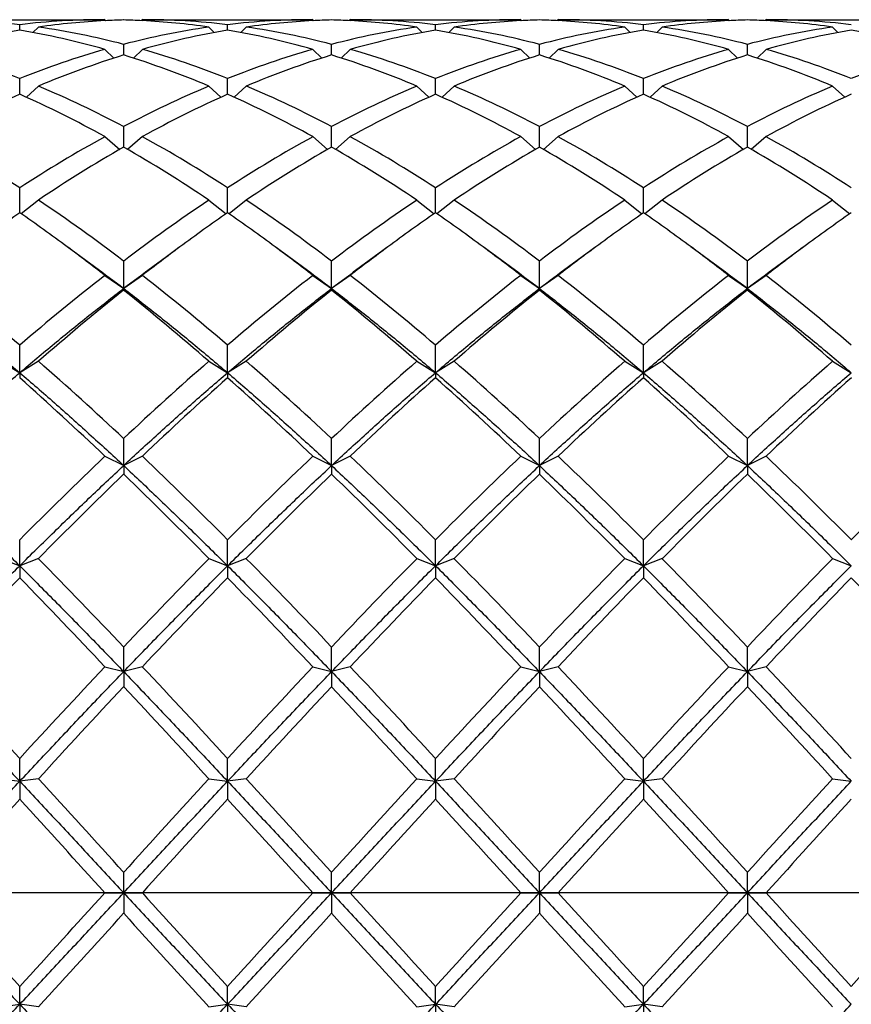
# Model space of a CAD drawing. Header units: millimetres. Extents: x 18 to 271, y 102 to 198.
# Tile 8 of 15: x 177 to 190, y 139 to 155. Entities that reach past the tile are written whole.
import ezdxf

# ---------------------------------------------------------------- set-up
doc = ezdxf.new("R2010")
doc.units = ezdxf.units.MM
doc.header["$LTSCALE"] = 16.335
doc.linetypes.add('CENTER', pattern=[0.6, 0.375, -0.075, 0.075, -0.075])
doc.layers.get('0').update_dxf_attribs({"linetype": 'CONTINUOUS'})
doc.layers.add('CENTER', color=1, linetype='CENTER')

msp = doc.modelspace()

# ---------------------------------------------------------------- linework, layer by layer
at = {"color": 7, "linetype": 'Continuous'}
for p, q in [((175.626, 154.853), (178.36, 154.853)), ((176.993, 154.687), (176.993, 154.773)), ((177.293, 154.734), (177.206, 154.647)), ((178.36, 154.853), (178.375, 154.838)), ((178.96, 154.853), (178.944, 154.838)), ((178.96, 154.853), (181.693, 154.853)), ((180.026, 154.734), (180.113, 154.647)), ((180.326, 154.687), (180.326, 154.773)), ((180.626, 154.734), (180.54, 154.647)), ((181.693, 154.853), (181.708, 154.838)), ((182.293, 154.853), (182.278, 154.838)), ((182.293, 154.853), (185.026, 154.853)), ((183.36, 154.734), (183.446, 154.647)), ((183.66, 154.687), (183.66, 154.773)), ((183.96, 154.734), (183.873, 154.647)), ((185.026, 154.853), (185.042, 154.838)), ((185.626, 154.853), (185.611, 154.838)), ((185.626, 154.853), (188.36, 154.853)), ((186.693, 154.734), (186.78, 154.647)), ((186.993, 154.687), (186.993, 154.773)), ((187.293, 154.734), (187.206, 154.647)), ((188.36, 154.853), (188.375, 154.838)), ((188.96, 154.853), (188.944, 154.838)), ((188.96, 154.853), (191.693, 154.853)), ((190.026, 154.734), (190.113, 154.647)), ((178.66, 154.287), (178.66, 154.458)), ((181.993, 154.287), (181.993, 154.458)), ((185.326, 154.287), (185.326, 154.458)), ((188.66, 154.287), (188.66, 154.458)), ((178.36, 154.376), (178.504, 154.237)), ((178.96, 154.376), (178.815, 154.237)), ((181.693, 154.376), (181.837, 154.237)), ((182.293, 154.376), (182.149, 154.237)), ((185.026, 154.376), (185.171, 154.237)), ((185.626, 154.376), (185.482, 154.237)), ((188.36, 154.376), (188.504, 154.237)), ((188.96, 154.376), (188.815, 154.237)), ((176.993, 153.658), (176.993, 153.91)), ((177.293, 153.788), (177.1, 153.609)), ((180.026, 153.788), (180.22, 153.609)), ((180.326, 153.658), (180.326, 153.91)), ((180.626, 153.788), (180.433, 153.609)), ((183.36, 153.788), (183.553, 153.609)), ((183.66, 153.658), (183.66, 153.91)), ((183.96, 153.788), (183.766, 153.609)), ((186.693, 153.788), (186.886, 153.609)), ((186.993, 153.658), (186.993, 153.91)), ((187.293, 153.788), (187.1, 153.609)), ((190.026, 153.788), (190.22, 153.609)), ((178.66, 152.809), (178.66, 153.139)), ((181.993, 152.809), (181.993, 153.139)), ((185.326, 152.809), (185.326, 153.139)), ((188.66, 152.809), (188.66, 153.139)), ((178.36, 152.978), (178.597, 152.772)), ((178.96, 152.978), (178.723, 152.772)), ((181.693, 152.978), (181.93, 152.772)), ((182.293, 152.978), (182.056, 152.772)), ((185.026, 152.978), (185.263, 152.772)), ((185.626, 152.978), (185.389, 152.772)), ((188.36, 152.978), (188.597, 152.772)), ((188.96, 152.978), (188.723, 152.772)), ((176.993, 151.756), (176.993, 152.158)), ((180.326, 151.756), (180.326, 152.158)), ((183.66, 151.756), (183.66, 152.158)), ((186.993, 151.756), (186.993, 152.158)), ((177.293, 151.96), (177.016, 151.74)), ((180.026, 151.96), (180.303, 151.74)), ((180.626, 151.96), (180.349, 151.74)), ((183.36, 151.96), (183.637, 151.74)), ((183.96, 151.96), (183.683, 151.74)), ((186.693, 151.96), (186.97, 151.74)), ((187.293, 151.96), (187.016, 151.74)), ((190.026, 151.96), (190.303, 151.74)), ((177.974, 151.05), (177.756, 151.211)), ((179.563, 151.211), (179.345, 151.05)), ((181.308, 151.05), (181.09, 151.211)), ((182.896, 151.211), (182.678, 151.05)), ((184.641, 151.05), (184.423, 151.211)), ((186.23, 151.211), (186.012, 151.05)), ((187.974, 151.05), (187.756, 151.211)), ((189.563, 151.211), (189.345, 151.05)), ((178.194, 150.889), (177.974, 151.05)), ((178.66, 150.541), (178.66, 150.983)), ((179.345, 151.05), (179.126, 150.889)), ((181.527, 150.889), (181.308, 151.05)), ((181.993, 150.541), (181.993, 150.983)), ((182.678, 151.05), (182.459, 150.889)), ((184.86, 150.889), (184.641, 151.05)), ((185.326, 150.541), (185.326, 150.983)), ((186.012, 151.05), (185.792, 150.889)), ((188.194, 150.889), (187.974, 151.05)), ((188.66, 150.541), (188.66, 150.983)), ((189.345, 151.05), (189.126, 150.889)), ((178.36, 150.753), (178.66, 150.541)), ((178.96, 150.753), (178.66, 150.541)), ((181.693, 150.753), (181.993, 150.541)), ((182.293, 150.753), (181.993, 150.541)), ((185.026, 150.753), (185.326, 150.541)), ((185.626, 150.753), (185.326, 150.541)), ((188.36, 150.753), (188.66, 150.541)), ((188.96, 150.753), (188.66, 150.541)), ((178.66, 150.541), (178.66, 150.517)), ((181.993, 150.541), (181.993, 150.517)), ((185.326, 150.541), (185.326, 150.517)), ((188.66, 150.541), (188.66, 150.517)), ((176.993, 149.193), (176.993, 149.635)), ((180.326, 149.193), (180.326, 149.635)), ((183.66, 149.193), (183.66, 149.635)), ((186.993, 149.193), (186.993, 149.635)), ((176.693, 149.376), (176.993, 149.193)), ((177.293, 149.376), (176.993, 149.193)), ((180.026, 149.376), (180.326, 149.193)), ((180.626, 149.376), (180.326, 149.193)), ((183.36, 149.376), (183.66, 149.193)), ((183.96, 149.376), (183.66, 149.193)), ((186.693, 149.376), (186.993, 149.193)), ((187.293, 149.376), (186.993, 149.193)), ((190.026, 149.376), (190.326, 149.193)), ((176.993, 149.193), (176.993, 149.112)), ((180.326, 149.193), (180.326, 149.112)), ((183.66, 149.193), (183.66, 149.112)), ((186.993, 149.193), (186.993, 149.112)), ((178.66, 147.703), (178.66, 148.137)), ((181.993, 147.703), (181.993, 148.137)), ((185.326, 147.703), (185.326, 148.137)), ((188.66, 147.703), (188.66, 148.137)), ((178.36, 147.853), (178.66, 147.703)), ((178.96, 147.853), (178.66, 147.703)), ((181.693, 147.853), (181.993, 147.703)), ((182.293, 147.853), (181.993, 147.703)), ((185.026, 147.853), (185.326, 147.703)), ((185.626, 147.853), (185.326, 147.703)), ((188.36, 147.853), (188.66, 147.703)), ((188.96, 147.853), (188.66, 147.703)), ((178.66, 147.703), (178.66, 147.566)), ((181.993, 147.703), (181.993, 147.566)), ((185.326, 147.703), (185.326, 147.566)), ((188.66, 147.703), (188.66, 147.566)), ((176.993, 146.096), (176.993, 146.514)), ((180.326, 146.096), (180.326, 146.514)), ((183.66, 146.096), (183.66, 146.514)), ((186.993, 146.096), (186.993, 146.514)), ((176.693, 146.211), (176.993, 146.096)), ((177.293, 146.211), (176.993, 146.096)), ((180.026, 146.211), (180.326, 146.096)), ((180.626, 146.211), (180.326, 146.096)), ((183.36, 146.211), (183.66, 146.096)), ((183.96, 146.211), (183.66, 146.096)), ((186.693, 146.211), (186.993, 146.096)), ((187.293, 146.211), (186.993, 146.096)), ((190.026, 146.211), (190.326, 146.096)), ((176.993, 146.096), (176.993, 145.905)), ((180.326, 146.096), (180.326, 145.905)), ((183.66, 146.096), (183.66, 145.905)), ((186.993, 146.096), (186.993, 145.905)), ((178.66, 144.399), (178.66, 144.794)), ((181.993, 144.399), (181.993, 144.794)), ((185.326, 144.399), (185.326, 144.794)), ((188.66, 144.399), (188.66, 144.794)), ((178.36, 144.477), (178.66, 144.399)), ((178.96, 144.477), (178.66, 144.399)), ((181.693, 144.477), (181.993, 144.399)), ((182.293, 144.477), (181.993, 144.399)), ((185.026, 144.477), (185.326, 144.399)), ((185.626, 144.477), (185.326, 144.399)), ((188.36, 144.477), (188.66, 144.399)), ((188.96, 144.477), (188.66, 144.399)), ((178.66, 144.399), (178.66, 144.157)), ((181.993, 144.399), (181.993, 144.157)), ((185.326, 144.399), (185.326, 144.157)), ((188.66, 144.399), (188.66, 144.157)), ((176.993, 142.641), (176.993, 143.007)), ((180.326, 142.641), (180.326, 143.007)), ((183.66, 142.641), (183.66, 143.007)), ((186.993, 142.641), (186.993, 143.007)), ((176.693, 142.681), (176.993, 142.641)), ((177.293, 142.681), (176.993, 142.641)), ((176.993, 142.641), (176.993, 142.353)), ((180.026, 142.681), (180.326, 142.641)), ((180.626, 142.681), (180.326, 142.641)), ((180.326, 142.641), (180.326, 142.353)), ((183.36, 142.681), (183.66, 142.641)), ((183.96, 142.681), (183.66, 142.641)), ((183.66, 142.641), (183.66, 142.353)), ((186.693, 142.681), (186.993, 142.641)), ((187.293, 142.681), (186.993, 142.641)), ((186.993, 142.641), (186.993, 142.353)), ((190.026, 142.681), (190.326, 142.641)), ((178.66, 140.853), (178.66, 141.183)), ((181.993, 140.853), (181.993, 141.183)), ((185.326, 140.853), (185.326, 141.183)), ((188.66, 140.853), (188.66, 141.183)), ((178.36, 140.853), (178.96, 140.853)), ((178.66, 140.853), (178.66, 140.523)), ((181.693, 140.853), (182.293, 140.853)), ((181.993, 140.853), (181.993, 140.523)), ((185.026, 140.853), (185.626, 140.853)), ((185.326, 140.853), (185.326, 140.523)), ((188.36, 140.853), (188.96, 140.853)), ((188.66, 140.853), (188.66, 140.523)), ((176.993, 139.065), (176.993, 139.353)), ((180.326, 139.065), (180.326, 139.353)), ((183.66, 139.065), (183.66, 139.353)), ((186.993, 139.065), (186.993, 139.353)), ((176.693, 139.026), (176.993, 139.065)), ((177.293, 139.026), (176.993, 139.065)), ((176.993, 139.065), (176.993, 138.699)), ((180.026, 139.026), (180.326, 139.065)), ((180.626, 139.026), (180.326, 139.065)), ((180.326, 139.065), (180.326, 138.699)), ((183.36, 139.026), (183.66, 139.065)), ((183.96, 139.026), (183.66, 139.065)), ((183.66, 139.065), (183.66, 138.699)), ((186.693, 139.026), (186.993, 139.065)), ((187.293, 139.026), (186.993, 139.065)), ((186.993, 139.065), (186.993, 138.699))]:
    msp.add_line(p, q, dxfattribs=at)
for centre, radius, start, end in [((175.623, 143.165), 11.688, 83.2679, 89.9828), ((178.362, 143.184), 11.67, 90.0112, 96.7368), ((178.971, 143.073), 11.781, 92.9707, 98.188), ((175.505, 142.344), 12.518, 75.4043, 81.7889), ((178.961, 143.24), 11.613, 91.4847, 92.9629), ((178.359, 143.24), 11.613, 87.0371, 88.5153), ((181.814, 142.344), 12.518, 98.2111, 104.5957), ((178.349, 143.073), 11.781, 81.812, 87.0293), ((178.957, 143.184), 11.67, 83.2632, 89.9888), ((181.695, 143.184), 11.67, 90.0112, 96.7368), ((182.304, 143.073), 11.781, 92.9707, 98.188), ((178.839, 142.344), 12.518, 75.4043, 81.7889), ((182.294, 143.24), 11.613, 91.4847, 92.9629), ((181.692, 143.24), 11.613, 87.0371, 88.5153), ((185.147, 142.344), 12.518, 98.2111, 104.5957), ((181.682, 143.073), 11.781, 81.812, 87.0293), ((182.291, 143.184), 11.67, 83.2632, 89.9888), ((185.029, 143.184), 11.67, 90.0112, 96.7368), ((185.637, 143.073), 11.781, 92.9707, 98.188), ((182.172, 142.344), 12.518, 75.4043, 81.7889), ((185.627, 143.24), 11.613, 91.4847, 92.9629), ((185.025, 143.24), 11.613, 87.0371, 88.5153), ((188.481, 142.344), 12.518, 98.2111, 104.5957), ((185.624, 143.184), 11.67, 83.2632, 89.9888), ((185.015, 143.073), 11.781, 81.812, 87.0293), ((188.362, 143.184), 11.67, 90.0112, 96.7368), ((188.971, 143.073), 11.781, 92.9707, 98.188), ((185.505, 142.344), 12.518, 75.4043, 81.7889), ((188.961, 143.24), 11.613, 91.4847, 92.9629), ((188.359, 143.24), 11.613, 87.0371, 88.5153), ((191.814, 142.344), 12.518, 98.2111, 104.5957), ((188.349, 143.073), 11.781, 81.812, 87.0293), ((188.957, 143.184), 11.67, 83.2632, 89.9888), ((179.134, 142.093), 12.774, 99.65, 105.939), ((174.852, 142.093), 12.774, 74.061, 80.35), ((182.468, 142.093), 12.774, 99.65, 105.939), ((178.185, 142.093), 12.774, 74.061, 80.35), ((185.801, 142.093), 12.774, 99.65, 105.939), ((181.518, 142.093), 12.774, 74.061, 80.35), ((189.134, 142.093), 12.774, 99.65, 105.939), ((184.852, 142.093), 12.774, 74.061, 80.35), ((192.468, 142.093), 12.774, 99.65, 105.939), ((188.185, 142.093), 12.774, 74.061, 80.35), ((171.675, 140.553), 14.377, 68.2929, 74.0497), ((182.311, 140.553), 14.377, 105.9503, 111.7071), ((183.062, 140.125), 14.831, 107.2658, 112.8896), ((174.258, 140.125), 14.831, 67.1104, 72.7342), ((175.009, 140.553), 14.377, 68.2929, 74.0497), ((185.644, 140.553), 14.377, 105.9503, 111.7071), ((186.395, 140.125), 14.831, 107.2658, 112.8896), ((177.591, 140.125), 14.831, 67.1104, 72.7342), ((178.342, 140.553), 14.377, 68.2929, 74.0497), ((188.977, 140.553), 14.377, 105.9503, 111.7071), ((189.728, 140.125), 14.831, 107.2659, 112.8896), ((180.924, 140.125), 14.831, 67.1104, 72.7342), ((181.675, 140.553), 14.377, 68.2929, 74.0497), ((192.311, 140.553), 14.377, 105.9503, 111.7071), ((193.062, 140.125), 14.831, 107.2659, 112.8896), ((184.258, 140.125), 14.831, 67.1104, 72.7342), ((185.009, 140.553), 14.377, 68.2929, 74.0497), ((195.644, 140.553), 14.377, 105.9503, 111.7071), ((170.517, 137.742), 17.418, 62.1296, 67.1071), ((186.802, 137.742), 17.418, 112.8929, 117.8704), ((173.851, 137.742), 17.418, 62.1296, 67.1071), ((190.135, 137.742), 17.418, 112.8929, 117.8704), ((177.184, 137.742), 17.418, 62.1296, 67.1071), ((193.469, 137.742), 17.418, 112.8929, 117.8704), ((180.517, 137.742), 17.418, 62.1296, 67.1071), ((196.802, 137.742), 17.418, 112.8929, 117.8704), ((184.371, 137.119), 18.11, 114.0425, 118.8735), ((169.615, 137.119), 18.11, 61.1265, 65.9575), ((187.705, 137.119), 18.11, 114.0425, 118.8735), ((172.948, 137.119), 18.11, 61.1265, 65.9575), ((191.038, 137.119), 18.11, 114.0425, 118.8735), ((176.281, 137.119), 18.11, 61.1265, 65.9575), ((194.371, 137.119), 18.11, 114.0425, 118.8735), ((179.615, 137.119), 18.11, 61.1265, 65.9575), ((197.705, 137.119), 18.11, 114.0424, 118.8736), ((165.042, 133.782), 21.92, 56.9623, 61.1287), ((188.944, 133.782), 21.92, 118.8713, 123.0377), ((168.376, 133.782), 21.92, 56.9623, 61.1287), ((192.277, 133.782), 21.92, 118.8713, 123.0377), ((171.709, 133.782), 21.92, 56.9623, 61.1287), ((195.611, 133.782), 21.921, 118.8713, 123.0377), ((175.042, 133.782), 21.92, 56.9623, 61.1287), ((198.944, 133.782), 21.921, 118.8713, 123.0377), ((178.376, 133.782), 21.92, 56.9623, 61.1287), ((190.063, 132.931), 22.917, 119.8414, 123.8649), ((167.256, 132.931), 22.917, 56.1351, 60.1586), ((193.396, 132.931), 22.917, 119.8414, 123.8649), ((170.59, 132.931), 22.917, 56.1351, 60.1586), ((196.73, 132.931), 22.917, 119.8414, 123.8649), ((173.923, 132.931), 22.917, 56.1351, 60.1586), ((200.063, 132.931), 22.917, 119.8414, 123.8649), ((177.256, 132.931), 22.917, 56.1351, 60.1586), ((161.511, 128.438), 28.326, 52.7414, 56.14), ((195.809, 128.438), 28.326, 123.86, 127.2586), ((164.844, 128.438), 28.326, 52.7414, 56.14), ((199.142, 128.438), 28.326, 123.86, 127.2586), ((168.177, 128.438), 28.326, 52.7414, 56.14), ((202.475, 128.438), 28.326, 123.86, 127.2586), ((171.511, 128.438), 28.326, 52.7414, 56.14), ((205.808, 128.438), 28.326, 123.86, 127.2586), ((193.351, 128.071), 28.785, 124.6302, 126.4982), ((160.635, 128.071), 28.785, 53.5018, 55.3698), ((196.684, 128.071), 28.785, 124.6302, 126.4982), ((163.969, 128.071), 28.785, 53.5018, 55.3698), ((200.017, 128.071), 28.785, 124.6302, 126.4982), ((167.302, 128.071), 28.785, 53.5018, 55.3698), ((203.351, 128.071), 28.784, 124.6301, 126.4982), ((170.635, 128.071), 28.785, 53.5018, 55.3698), ((206.684, 128.072), 28.784, 124.6301, 126.4982), ((158.929, 125.772), 31.648, 52.1233, 53.4944), ((198.39, 125.772), 31.648, 126.5056, 127.8767), ((162.262, 125.772), 31.648, 52.1233, 53.4944), ((201.724, 125.772), 31.648, 126.5056, 127.8767), ((165.596, 125.772), 31.648, 52.1233, 53.4944), ((205.057, 125.772), 31.648, 126.5056, 127.8767), ((168.929, 125.772), 31.648, 52.1233, 53.4944), ((208.39, 125.772), 31.648, 126.5056, 127.8767), ((159.31, 125.115), 31.951, 52.7279, 53.7706), ((198.009, 125.115), 31.951, 126.2294, 127.2721), ((162.643, 125.115), 31.951, 52.7279, 53.7706), ((201.343, 125.115), 31.951, 126.2294, 127.2721), ((165.977, 125.115), 31.951, 52.7279, 53.7706), ((204.676, 125.115), 31.951, 126.2294, 127.2721), ((169.31, 125.115), 31.951, 52.7279, 53.7706), ((208.009, 125.115), 31.951, 126.2294, 127.2721), ((152.663, 121.275), 37.366, 49.3735, 52.0807), ((201.323, 121.275), 37.366, 127.9193, 130.6265), ((155.996, 121.275), 37.366, 49.3735, 52.0807), ((204.656, 121.275), 37.366, 127.9193, 130.6265), ((159.33, 121.275), 37.366, 49.3735, 52.0807), ((207.99, 121.275), 37.367, 127.9193, 130.6265), ((162.663, 121.275), 37.366, 49.3735, 52.0807), ((211.323, 121.275), 37.367, 127.9193, 130.6265), ((165.996, 121.275), 37.366, 49.3735, 52.0807), ((203.194, 119.737), 39.361, 128.5584, 131.1501), ((154.125, 119.737), 39.361, 48.8499, 51.4416), ((206.527, 119.737), 39.361, 128.5584, 131.1501), ((157.459, 119.737), 39.361, 48.8499, 51.4416), ((209.861, 119.737), 39.362, 128.5584, 131.15), ((160.792, 119.737), 39.361, 48.8499, 51.4416), ((213.194, 119.737), 39.362, 128.5584, 131.15), ((164.125, 119.737), 39.361, 48.8499, 51.4416), ((144.144, 111.437), 50.381, 46.757, 48.855), ((213.175, 111.437), 50.381, 131.145, 133.243), ((147.477, 111.437), 50.381, 46.757, 48.855), ((216.509, 111.436), 50.381, 131.145, 133.243), ((150.811, 111.437), 50.381, 46.757, 48.855), ((219.842, 111.437), 50.381, 131.145, 133.243), ((154.144, 111.437), 50.381, 46.757, 48.855), ((223.175, 111.437), 50.38, 131.145, 133.243), ((141.559, 109.265), 53.323, 46.3586, 48.355), ((215.76, 109.265), 53.323, 131.645, 133.6414), ((144.892, 109.265), 53.323, 46.3586, 48.355), ((219.094, 109.264), 53.324, 131.645, 133.6414), ((148.226, 109.265), 53.323, 46.3586, 48.355), ((222.427, 109.265), 53.323, 131.645, 133.6414), ((151.559, 109.265), 53.323, 46.3586, 48.355), ((225.76, 109.265), 53.322, 131.645, 133.6414), ((226.802, 97.05), 70.197, 133.63729, 135.19911), ((130.518, 97.05), 70.197, 44.80089, 46.36271), ((230.135, 97.05), 70.197, 133.63729, 135.19911), ((133.851, 97.05), 70.197, 44.80089, 46.36271), ((233.469, 97.05), 70.197, 133.6373, 135.19911), ((137.184, 97.05), 70.197, 44.80089, 46.36271), ((236.803, 97.049), 70.198, 133.6373, 135.1991), ((140.518, 97.05), 70.197, 44.80089, 46.36271), ((240.135, 97.05), 70.197, 133.63729, 135.19911), ((230.71, 93.695), 74.909, 134.01507, 135.48705), ((126.61, 93.695), 74.909, 44.51295, 45.98493), ((234.043, 93.695), 74.909, 134.01507, 135.48705), ((129.943, 93.695), 74.909, 44.51295, 45.98493), ((237.377, 93.694), 74.91, 134.01508, 135.48704), ((133.276, 93.695), 74.909, 44.51295, 45.98493), ((240.711, 93.693), 74.91, 134.01508, 135.48703), ((136.61, 93.695), 74.909, 44.51295, 45.98493), ((103.106, 73.266), 104.042, 43.43204, 44.51601), ((254.214, 73.266), 104.042, 135.48399, 136.56796), ((106.439, 73.266), 104.042, 43.43204, 44.51601), ((257.547, 73.266), 104.042, 135.48399, 136.56796), ((109.772, 73.266), 104.042, 43.43204, 44.51601), ((260.88, 73.267), 104.041, 135.48399, 136.56796), ((113.106, 73.266), 104.042, 43.43204, 44.51601), ((264.212, 73.268), 104.039, 135.48398, 136.56798), ((257.885, 67.113), 112.923, 135.7535, 136.75637), ((96.101, 67.113), 112.923, 43.24363, 44.2465), ((261.218, 67.113), 112.923, 135.7535, 136.75637), ((99.434, 67.113), 112.923, 43.24363, 44.2465), ((264.552, 67.113), 112.923, 135.7535, 136.75637), ((102.768, 67.113), 112.923, 43.24363, 44.2465), ((267.884, 67.114), 112.922, 135.75349, 136.75638), ((106.101, 67.113), 112.923, 43.24363, 44.2465), ((271.216, 67.115), 112.92, 135.75349, 136.75639), ((109.434, 67.113), 112.923, 43.24363, 44.2465), ((46.342, 22.877), 177.485, 42.59777, 43.24562), ((307.644, 22.877), 177.485, 136.75438, 137.40223), ((49.675, 22.877), 177.485, 42.59777, 43.24562), ((310.977, 22.877), 177.485, 136.75438, 137.40223), ((53.009, 22.877), 177.485, 42.59777, 43.24562), ((314.311, 22.877), 177.485, 136.75438, 137.40223), ((56.342, 22.877), 177.485, 42.59777, 43.24562), ((317.649, 22.873), 177.491, 136.75439, 137.40222), ((59.675, 22.877), 177.485, 42.59777, 43.24562), ((325.74, 6.647), 201.35, 136.92595, 137.49846), ((31.58, 6.647), 201.35, 42.50154, 43.07405), ((329.073, 6.647), 201.35, 136.92595, 137.49846), ((34.913, 6.647), 201.35, 42.50154, 43.07405), ((332.406, 6.647), 201.35, 136.92595, 137.49846), ((38.246, 6.647), 201.35, 42.50154, 43.07405), ((335.747, 6.64), 201.359, 136.92596, 137.49844), ((41.58, 6.647), 201.35, 42.50154, 43.07405), ((-184.021, -188.432), 490.085, 42.2655, 42.50252), ((541.341, -188.432), 490.085, 137.49748, 137.7345), ((-180.688, -188.432), 490.085, 42.2655, 42.50252), ((544.674, -188.432), 490.085, 137.49748, 137.7345), ((-177.355, -188.432), 490.085, 42.2655, 42.50252), ((548.007, -188.432), 490.085, 137.49748, 137.7345), ((-174.021, -188.432), 490.085, 42.2655, 42.50252), ((551.303, -188.398), 490.034, 137.49746, 137.73451), ((698.651, -334.357), 706.668, 137.577786, 137.742304), ((-344.665, -334.357), 706.668, 42.257696, 42.422214), ((701.984, -334.357), 706.668, 137.577786, 137.742304), ((-341.331, -334.357), 706.668, 42.257696, 42.422214), ((705.317, -334.357), 706.668, 137.577786, 137.742304), ((-337.998, -334.357), 706.668, 42.257696, 42.422214), ((708.651, -334.357), 706.668, 137.577786, 137.742304), ((-334.665, -334.357), 706.668, 42.257696, 42.422214), ((711.911, -334.29), 706.569, 137.577774, 137.742315), ((698.651, 616.063), 706.668, 222.257696, 222.422214), ((-344.665, 616.063), 706.668, 317.577786, 317.742304), ((701.984, 616.063), 706.668, 222.257696, 222.422214), ((-341.331, 616.063), 706.668, 317.577786, 317.742304), ((705.317, 616.063), 706.668, 222.257696, 222.422214), ((-337.998, 616.063), 706.668, 317.577786, 317.742304), ((708.651, 616.063), 706.668, 222.257696, 222.422214), ((-334.665, 616.063), 706.668, 317.577786, 317.742304), ((711.984, 616.063), 706.668, 222.257696, 222.422214), ((-331.319, 616.052), 706.651, 317.577784, 317.742306), ((-184.021, 470.139), 490.085, 317.49748, 317.7345), ((541.341, 470.139), 490.085, 222.2655, 222.50252), ((-180.688, 470.139), 490.085, 317.49748, 317.7345), ((544.674, 470.139), 490.085, 222.2655, 222.50252), ((-177.355, 470.139), 490.085, 317.49748, 317.7345), ((548.007, 470.139), 490.085, 222.2655, 222.50252), ((-174.021, 470.139), 490.085, 317.49748, 317.7345), ((551.341, 470.139), 490.085, 222.2655, 222.50252)]:
    msp.add_arc(centre, radius, start, end, dxfattribs=at)
for points, start_tangent, end_tangent in [([(175.326, 150.541), (175.882, 150.109), (176.437, 149.659), (176.993, 149.193)], (0.795839, -0.605509), (0.76057, -0.649256)), ([(176.993, 149.193), (177.549, 149.659), (178.104, 150.109), (178.66, 150.541)], (0.76057, 0.649256), (0.795839, 0.605509)), ([(178.66, 150.541), (179.215, 150.109), (179.771, 149.659), (180.326, 149.193)], (0.795839, -0.605509), (0.76057, -0.649256)), ([(180.326, 149.193), (180.882, 149.659), (181.437, 150.109), (181.993, 150.541)], (0.76057, 0.649256), (0.795839, 0.605509)), ([(181.993, 150.541), (182.549, 150.109), (183.104, 149.659), (183.66, 149.193)], (0.795839, -0.605509), (0.76057, -0.649256)), ([(183.66, 149.193), (184.215, 149.659), (184.771, 150.109), (185.326, 150.541)], (0.76057, 0.649256), (0.795839, 0.605509)), ([(185.326, 150.541), (185.882, 150.109), (186.437, 149.659), (186.993, 149.193)], (0.795839, -0.605509), (0.76057, -0.649256)), ([(186.993, 149.193), (187.549, 149.659), (188.104, 150.109), (188.66, 150.541)], (0.76057, 0.649256), (0.795839, 0.605509)), ([(188.66, 150.541), (189.215, 150.109), (189.771, 149.659), (190.326, 149.193)], (0.795839, -0.605509), (0.76057, -0.649256)), ([(175.326, 147.703), (175.882, 148.214), (176.437, 148.711), (176.993, 149.193)], (0.7316, 0.681734), (0.76057, 0.649256)), ([(176.993, 149.193), (177.549, 148.711), (178.104, 148.214), (178.66, 147.703)], (0.76057, -0.649256), (0.7316, -0.681734)), ([(178.66, 147.703), (179.215, 148.214), (179.771, 148.711), (180.326, 149.193)], (0.7316, 0.681734), (0.76057, 0.649256)), ([(180.326, 149.193), (180.882, 148.711), (181.437, 148.214), (181.993, 147.703)], (0.76057, -0.649256), (0.7316, -0.681734)), ([(181.993, 147.703), (182.549, 148.214), (183.104, 148.711), (183.66, 149.193)], (0.7316, 0.681734), (0.76057, 0.649256)), ([(183.66, 149.193), (184.215, 148.711), (184.771, 148.214), (185.326, 147.703)], (0.76057, -0.649256), (0.7316, -0.681734)), ([(185.326, 147.703), (185.882, 148.214), (186.437, 148.711), (186.993, 149.193)], (0.7316, 0.681734), (0.76057, 0.649256)), ([(186.993, 149.193), (187.549, 148.711), (188.104, 148.214), (188.66, 147.703)], (0.76057, -0.649256), (0.7316, -0.681734)), ([(188.66, 147.703), (189.215, 148.214), (189.771, 148.711), (190.326, 149.193)], (0.7316, 0.681734), (0.76057, 0.649256)), ([(175.326, 147.703), (175.882, 147.179), (176.437, 146.643), (176.993, 146.096)], (0.7316, -0.681734), (0.709199, -0.705008)), ([(176.993, 146.096), (177.549, 146.643), (178.104, 147.179), (178.66, 147.703)], (0.709199, 0.705008), (0.7316, 0.681734)), ([(178.66, 147.703), (179.215, 147.179), (179.771, 146.643), (180.326, 146.096)], (0.7316, -0.681734), (0.709199, -0.705008)), ([(180.326, 146.096), (180.882, 146.643), (181.437, 147.179), (181.993, 147.703)], (0.709199, 0.705008), (0.7316, 0.681734)), ([(181.993, 147.703), (182.549, 147.179), (183.104, 146.643), (183.66, 146.096)], (0.7316, -0.681734), (0.709199, -0.705008)), ([(183.66, 146.096), (184.215, 146.643), (184.771, 147.179), (185.326, 147.703)], (0.709199, 0.705008), (0.7316, 0.681734)), ([(185.326, 147.703), (185.882, 147.179), (186.437, 146.643), (186.993, 146.096)], (0.7316, -0.681734), (0.709199, -0.705008)), ([(186.993, 146.096), (187.549, 146.643), (188.104, 147.179), (188.66, 147.703)], (0.709199, 0.705008), (0.7316, 0.681734)), ([(188.66, 147.703), (189.215, 147.179), (189.771, 146.643), (190.326, 146.096)], (0.7316, -0.681734), (0.709199, -0.705008)), ([(175.326, 144.399), (175.882, 144.973), (176.437, 145.539), (176.993, 146.096)], (0.69334, 0.72061), (0.709199, 0.705008)), ([(176.993, 146.096), (177.549, 145.539), (178.104, 144.973), (178.66, 144.399)], (0.709199, -0.705008), (0.69334, -0.72061)), ([(178.66, 144.399), (179.215, 144.973), (179.771, 145.539), (180.326, 146.096)], (0.69334, 0.72061), (0.709199, 0.705008)), ([(180.326, 146.096), (180.882, 145.539), (181.437, 144.973), (181.993, 144.399)], (0.709199, -0.705008), (0.69334, -0.72061)), ([(181.993, 144.399), (182.549, 144.973), (183.104, 145.539), (183.66, 146.096)], (0.69334, 0.72061), (0.709199, 0.705008)), ([(183.66, 146.096), (184.215, 145.539), (184.771, 144.973), (185.326, 144.399)], (0.709199, -0.705008), (0.69334, -0.72061)), ([(185.326, 144.399), (185.882, 144.973), (186.437, 145.539), (186.993, 146.096)], (0.69334, 0.72061), (0.709199, 0.705008)), ([(186.993, 146.096), (187.549, 145.539), (188.104, 144.973), (188.66, 144.399)], (0.709199, -0.705008), (0.69334, -0.72061)), ([(188.66, 144.399), (189.215, 144.973), (189.771, 145.539), (190.326, 146.096)], (0.69334, 0.72061), (0.709199, 0.705008)), ([(175.326, 144.399), (175.882, 143.819), (176.437, 143.232), (176.993, 142.641)], (0.69334, -0.72061), (0.683899, -0.729577)), ([(176.993, 142.641), (177.549, 143.232), (178.104, 143.819), (178.66, 144.399)], (0.683899, 0.729577), (0.69334, 0.72061)), ([(178.66, 144.399), (179.215, 143.819), (179.771, 143.232), (180.326, 142.641)], (0.69334, -0.72061), (0.683899, -0.729577)), ([(180.326, 142.641), (180.882, 143.232), (181.437, 143.819), (181.993, 144.399)], (0.683899, 0.729577), (0.69334, 0.72061)), ([(181.993, 144.399), (182.549, 143.819), (183.104, 143.232), (183.66, 142.641)], (0.69334, -0.72061), (0.683899, -0.729577)), ([(183.66, 142.641), (184.215, 143.232), (184.771, 143.819), (185.326, 144.399)], (0.683899, 0.729577), (0.69334, 0.72061)), ([(185.326, 144.399), (185.882, 143.819), (186.437, 143.232), (186.993, 142.641)], (0.69334, -0.72061), (0.683899, -0.729577)), ([(186.993, 142.641), (187.549, 143.232), (188.104, 143.819), (188.66, 144.399)], (0.683899, 0.729577), (0.69334, 0.72061)), ([(188.66, 144.399), (189.215, 143.819), (189.771, 143.232), (190.326, 142.641)], (0.69334, -0.72061), (0.683899, -0.729577)), ([(175.326, 140.853), (175.882, 141.451), (176.437, 142.047), (176.993, 142.641)], (0.680766, 0.732501), (0.683899, 0.729577)), ([(176.993, 142.641), (177.549, 142.047), (178.104, 141.451), (178.66, 140.853)], (0.683899, -0.729577), (0.680766, -0.732501)), ([(178.66, 140.853), (179.215, 141.451), (179.771, 142.047), (180.326, 142.641)], (0.680766, 0.732501), (0.683899, 0.729577)), ([(180.326, 142.641), (180.882, 142.047), (181.437, 141.451), (181.993, 140.853)], (0.683899, -0.729577), (0.680766, -0.732501)), ([(181.993, 140.853), (182.549, 141.451), (183.104, 142.047), (183.66, 142.641)], (0.680766, 0.732501), (0.683899, 0.729577)), ([(183.66, 142.641), (184.215, 142.047), (184.771, 141.451), (185.326, 140.853)], (0.683899, -0.729577), (0.680766, -0.732501)), ([(185.326, 140.853), (185.882, 141.451), (186.437, 142.047), (186.993, 142.641)], (0.680766, 0.732501), (0.683899, 0.729577)), ([(186.993, 142.641), (187.549, 142.047), (188.104, 141.451), (188.66, 140.853)], (0.683899, -0.729577), (0.680766, -0.732501)), ([(188.66, 140.853), (189.215, 141.451), (189.771, 142.047), (190.326, 142.641)], (0.680766, 0.732501), (0.683899, 0.729577)), ([(175.326, 140.853), (175.882, 140.256), (176.437, 139.659), (176.993, 139.065)], (0.680766, -0.732501), (0.683899, -0.729577)), ([(176.993, 139.065), (177.549, 139.659), (178.104, 140.256), (178.66, 140.853)], (0.683899, 0.729577), (0.680766, 0.732501)), ([(178.66, 140.853), (179.215, 140.256), (179.771, 139.659), (180.326, 139.065)], (0.680766, -0.732501), (0.683899, -0.729577)), ([(180.326, 139.065), (180.882, 139.659), (181.437, 140.256), (181.993, 140.853)], (0.683899, 0.729577), (0.680766, 0.732501)), ([(181.993, 140.853), (182.549, 140.256), (183.104, 139.659), (183.66, 139.065)], (0.680766, -0.732501), (0.683899, -0.729577)), ([(183.66, 139.065), (184.215, 139.659), (184.771, 140.256), (185.326, 140.853)], (0.683899, 0.729577), (0.680766, 0.732501)), ([(185.326, 140.853), (185.882, 140.256), (186.437, 139.659), (186.993, 139.065)], (0.680766, -0.732501), (0.683899, -0.729577)), ([(186.993, 139.065), (187.549, 139.659), (188.104, 140.256), (188.66, 140.853)], (0.683899, 0.729577), (0.680766, 0.732501)), ([(188.66, 140.853), (189.215, 140.256), (189.771, 139.659), (190.326, 139.065)], (0.680766, -0.732501), (0.683899, -0.729577)), ([(175.326, 137.307), (175.882, 137.888), (176.437, 138.474), (176.993, 139.065)], (0.69334, 0.72061), (0.683899, 0.729577)), ([(176.993, 139.065), (177.549, 138.474), (178.104, 137.888), (178.66, 137.307)], (0.683899, -0.729577), (0.69334, -0.72061)), ([(178.66, 137.307), (179.215, 137.888), (179.771, 138.474), (180.326, 139.065)], (0.69334, 0.72061), (0.683899, 0.729577)), ([(180.326, 139.065), (180.882, 138.474), (181.437, 137.888), (181.993, 137.307)], (0.683899, -0.729577), (0.69334, -0.72061)), ([(181.993, 137.307), (182.549, 137.888), (183.104, 138.474), (183.66, 139.065)], (0.69334, 0.72061), (0.683899, 0.729577)), ([(183.66, 139.065), (184.215, 138.474), (184.771, 137.888), (185.326, 137.307)], (0.683899, -0.729577), (0.69334, -0.72061)), ([(185.326, 137.307), (185.882, 137.888), (186.437, 138.474), (186.993, 139.065)], (0.69334, 0.72061), (0.683899, 0.729577)), ([(186.993, 139.065), (187.549, 138.474), (188.104, 137.888), (188.66, 137.307)], (0.683899, -0.729577), (0.69334, -0.72061)), ([(188.66, 137.307), (189.215, 137.888), (189.771, 138.474), (190.326, 139.065)], (0.69334, 0.72061), (0.683899, 0.729577))]:
    msp.add_spline(points, degree=3, dxfattribs=dict(at, start_tangent=start_tangent, end_tangent=end_tangent))
at = {"layer": 'CENTER', "ltscale": 3}
msp.add_line((249.993, 140.853), (98.822, 140.853), dxfattribs=at)

doc.saveas('drawing.dxf')
